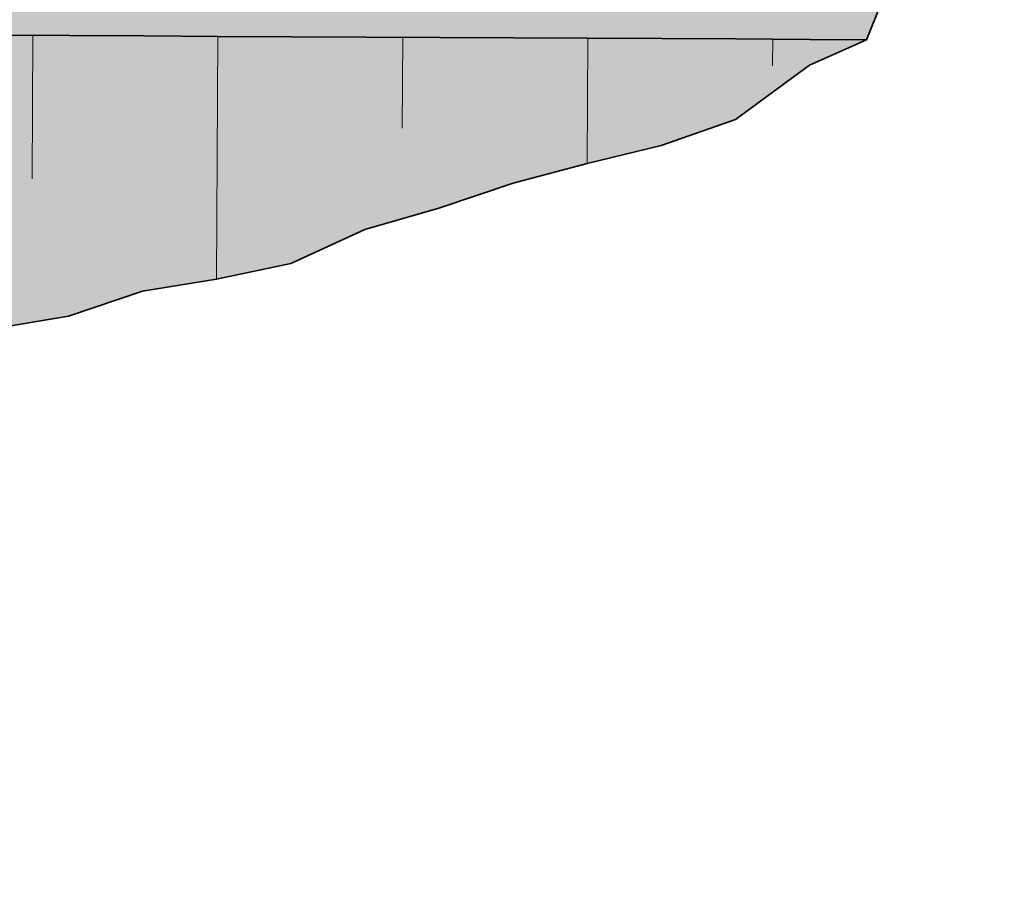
# Model space of a CAD drawing. Header units: metres. Extents: x 153106 to 158086, y 449365 to 452689.
# Tile 38 of 92: x 156437 to 156451, y 450840 to 450852. Entities that reach past the tile are written whole.
import ezdxf

# ---------------------------------------------------------------- set-up
doc = ezdxf.new("R2010")
doc.units = ezdxf.units.M
doc.header["$MEASUREMENT"] = 0
for name, color, linetype, lineweight in [('N-WE-GR-GRAS-A', 62, 'Continuous', 18), ('N-WE-GW-TALUD-G', 90, 'Continuous', 35), ('N-WE-GW-TALUDARCERING-G', 90, 'Continuous', 18)]:
    doc.layers.add(name, color=color, linetype=linetype, lineweight=lineweight)

msp = doc.modelspace()

# ---------------------------------------------------------------- hatches: boundary and pattern name
at = {"layer": 'N-WE-GR-GRAS-A'}
h = msp.add_hatch(color=256, dxfattribs=at)
h.dxf.hatch_style = 1
h.paths.add_polyline_path([(156431.766, 450892.71), (156428.301, 450896.315), (156425.079, 450900.16), (156420.879, 450903.036), (156417.567, 450906.792), (156413.689, 450909.988), (156410.243, 450913.612), (156407.777, 450916.618), (156406.961, 450917.397), (156402.977, 450920.489), (156400.428, 450923.592), (156397.82, 450926.394), (156393.692, 450929.843), (156389.279, 450932.961), (156384.642, 450935.825), (156379.642, 450938.058), (156374.348, 450939.477), (156368.956, 450940.457), (156363.484, 450940.742), (156362.669, 450941.03), (156362.663, 450939.941), (156362.658, 450938.941), (156362.653, 450937.941), (156362.647, 450936.941), (156362.642, 450935.941), (156362.637, 450934.941), (156362.632, 450933.941), (156362.626, 450932.941), (156362.621, 450931.941), (156362.616, 450930.941), (156362.611, 450929.941), (156362.605, 450928.941), (156362.6, 450927.941), (156362.595, 450926.941), (156362.59, 450925.941), (156362.585, 450924.941), (156362.579, 450923.941), (156362.574, 450922.941), (156362.569, 450921.941), (156362.564, 450920.941), (156362.558, 450919.941), (156362.553, 450918.941), (156362.548, 450917.941), (156362.543, 450916.941), (156362.538, 450915.941), (156362.532, 450914.941), (156362.527, 450913.941), (156362.522, 450912.941), (156362.517, 450911.941), (156362.511, 450910.941), (156362.506, 450909.941), (156362.501, 450908.941), (156362.496, 450907.941), (156362.49, 450906.941), (156362.485, 450905.941), (156362.48, 450904.941), (156362.475, 450903.941), (156362.47, 450902.941), (156362.464, 450901.941), (156362.459, 450900.941), (156362.454, 450899.941), (156362.449, 450898.941), (156362.443, 450897.941), (156362.438, 450896.941), (156362.433, 450895.941), (156362.428, 450894.941), (156362.423, 450893.941), (156362.417, 450892.941), (156362.412, 450891.941), (156362.407, 450890.941), (156362.402, 450889.941), (156362.396, 450888.941), (156362.391, 450887.941), (156362.386, 450886.941), (156362.381, 450885.941), (156365.194, 450883.098), (156368.711, 450879.544), (156369.505, 450878.742), (156372.228, 450875.99), (156375.746, 450872.436), (156379.263, 450868.882), (156382.78, 450865.329), (156386.297, 450861.775), (156389.815, 450858.221), (156393.332, 450854.668), (156396.146, 450851.825), (156397.146, 450851.82), (156398.146, 450851.815), (156399.146, 450851.81), (156400.146, 450851.805), (156401.146, 450851.799), (156402.146, 450851.794), (156403.146, 450851.789), (156404.146, 450851.784), (156405.146, 450851.779), (156406.146, 450851.774), (156407.146, 450851.769), (156408.146, 450851.764), (156409.146, 450851.759), (156410.146, 450851.753), (156411.146, 450851.748), (156412.146, 450851.743), (156413.146, 450851.738), (156414.146, 450851.733), (156415.146, 450851.728), (156416.146, 450851.723), (156417.146, 450851.718), (156418.146, 450851.713), (156419.146, 450851.708), (156420.146, 450851.702), (156421.146, 450851.697), (156422.146, 450851.692), (156423.146, 450851.687), (156424.146, 450851.682), (156425.146, 450851.677), (156426.146, 450851.672), (156427.146, 450851.667), (156428.146, 450851.662), (156429.146, 450851.656), (156430.146, 450851.651), (156431.146, 450851.646), (156432.146, 450851.641), (156433.146, 450851.636), (156434.146, 450851.631), (156435.146, 450851.626), (156436.146, 450851.621), (156437.146, 450851.616), (156438.146, 450851.61), (156439.146, 450851.605), (156440.146, 450851.6), (156441.146, 450851.595), (156442.146, 450851.59), (156443.146, 450851.585), (156444.146, 450851.58), (156445.146, 450851.575), (156446.146, 450851.57), (156447.146, 450851.565), (156448.146, 450851.559), (156448.915, 450851.555), (156450.777, 450856.198), (156449.69, 450861.556), (156447.543, 450866.587), (156445.651, 450871.574), (156443.705, 450876.553), (156440.822, 450881.056), (156437.585, 450885.286), (156433.969, 450889.264)])
h = msp.add_hatch(color=256, dxfattribs=at)
h.dxf.hatch_style = 1
h.paths.add_polyline_path([(156439.129, 450848.156), (156440.129, 450848.317), (156441.131, 450848.532), (156442.133, 450848.988), (156443.134, 450849.276), (156444.136, 450849.616), (156445.138, 450849.883), (156446.139, 450850.125), (156447.141, 450850.477), (156448.145, 450851.212), (156448.915, 450851.555), (156448.146, 450851.559), (156447.146, 450851.565), (156446.146, 450851.57), (156445.146, 450851.575), (156444.146, 450851.58), (156443.146, 450851.585), (156442.146, 450851.59), (156441.146, 450851.595), (156440.146, 450851.6), (156439.146, 450851.605), (156438.146, 450851.61), (156437.146, 450851.616), (156436.146, 450851.621), (156435.146, 450851.626), (156434.146, 450851.631), (156433.146, 450851.636), (156432.146, 450851.641), (156431.146, 450851.646), (156430.146, 450851.651), (156429.146, 450851.656), (156428.146, 450851.662), (156427.146, 450851.667), (156426.146, 450851.672), (156425.146, 450851.677), (156424.146, 450851.682), (156423.146, 450851.687), (156422.146, 450851.692), (156421.146, 450851.697), (156420.146, 450851.702), (156419.146, 450851.708), (156418.146, 450851.713), (156417.146, 450851.718), (156416.146, 450851.723), (156415.146, 450851.728), (156414.146, 450851.733), (156413.146, 450851.738), (156412.146, 450851.743), (156411.146, 450851.748), (156410.146, 450851.753), (156409.146, 450851.759), (156408.146, 450851.764), (156407.146, 450851.769), (156406.146, 450851.774), (156405.146, 450851.779), (156404.146, 450851.784), (156403.146, 450851.789), (156402.146, 450851.794), (156401.146, 450851.799), (156400.146, 450851.805), (156399.146, 450851.81), (156398.146, 450851.815), (156397.146, 450851.82), (156396.146, 450851.825), (156396.849, 450851.114), (156395.922, 450850.198), (156409.24, 450840.02), (156410.095, 450841.82), (156411.098, 450842.238), (156412.098, 450842.277), (156413.098, 450842.406), (156414.102, 450843.074), (156415.102, 450843.088), (156416.101, 450842.864), (156417.097, 450842.152), (156418.094, 450841.595), (156419.092, 450841.14), (156420.09, 450840.721), (156421.088, 450840.35), (156422.087, 450840.135), (156423.102, 450843.129), (156424.107, 450843.987), (156425.107, 450844.081), (156426.109, 450844.324), (156427.111, 450844.707), (156428.112, 450844.887), (156429.112, 450845.019), (156430.115, 450845.47), (156431.116, 450845.672), (156432.118, 450846.034), (156433.12, 450846.431), (156434.122, 450846.795), (156435.123, 450847.058), (156436.125, 450847.375), (156437.126, 450847.653), (156438.127, 450847.818)])

# ---------------------------------------------------------------- linework, layer by layer
at = {"layer": 'N-WE-GW-TALUD-G'}
for points in [[(156450.777, 450856.198), (156448.915, 450851.555)], [(156437.146, 450851.616), (156438.146, 450851.61), (156439.146, 450851.605), (156440.146, 450851.6), (156441.146, 450851.595), (156442.146, 450851.59), (156443.146, 450851.585), (156444.146, 450851.58), (156445.146, 450851.575), (156446.146, 450851.57), (156447.146, 450851.565), (156448.146, 450851.559), (156448.915, 450851.555)], [(156437.126, 450847.653), (156438.127, 450847.818), (156439.129, 450848.156), (156440.129, 450848.317), (156441.131, 450848.532), (156442.133, 450848.988), (156443.134, 450849.276), (156444.136, 450849.616), (156445.138, 450849.883), (156446.139, 450850.125), (156447.141, 450850.477), (156448.145, 450851.212), (156448.915, 450851.555)]]:
    msp.add_lwpolyline(points, dxfattribs=at)
at = {"layer": 'N-WE-GW-TALUDARCERING-G'}
for points in [[(156437.636, 450849.674), (156437.646, 450851.613)], [(156440.129, 450848.317), (156440.146, 450851.6)], [(156442.639, 450850.36), (156442.646, 450851.587)], [(156445.137, 450849.883), (156445.146, 450851.575)], [(156447.644, 450851.203), (156447.646, 450851.562)]]:
    msp.add_lwpolyline(points, dxfattribs=at)

doc.saveas('drawing.dxf')
